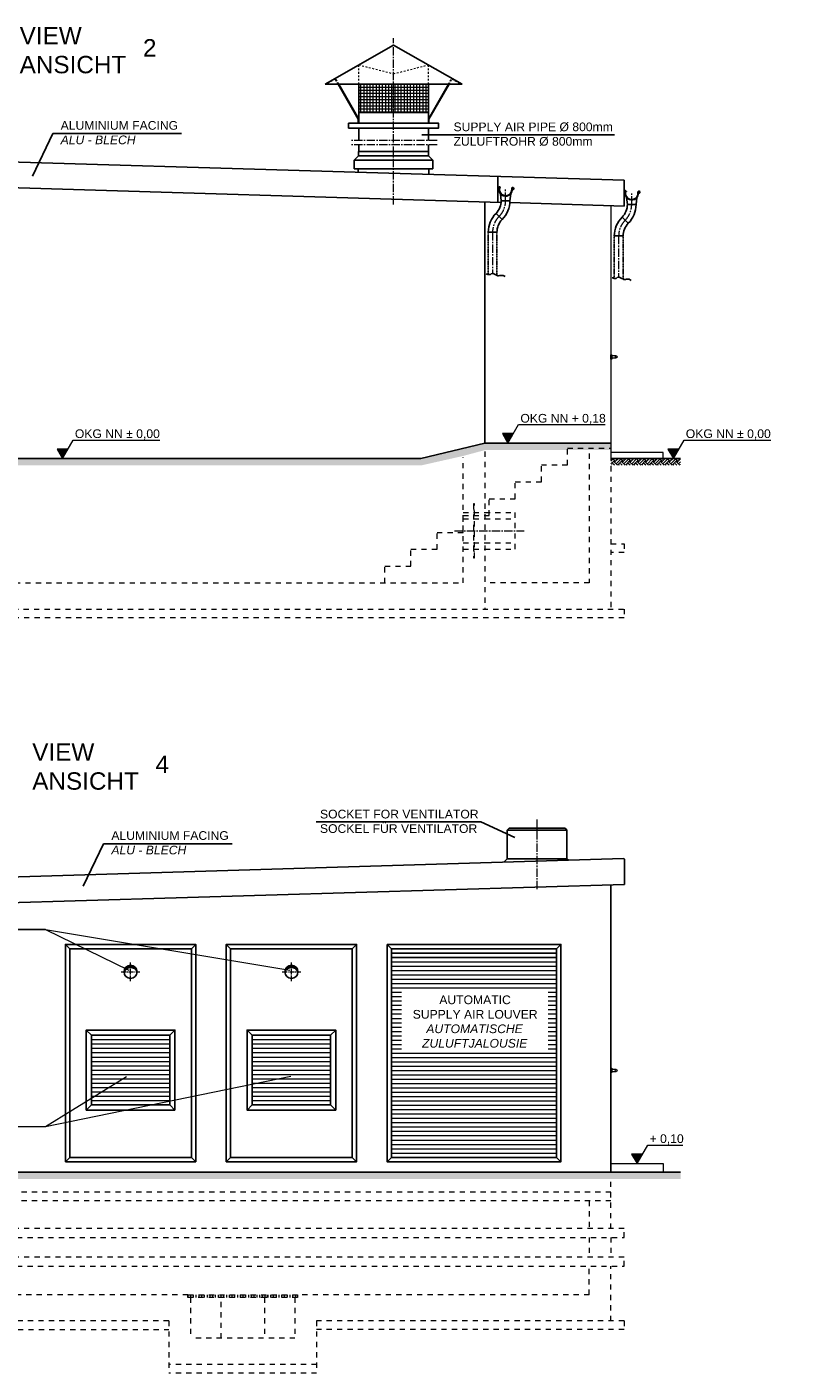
# Model space of a CAD drawing. Header units: millimetres. Extents: x -2787 to 131613, y -54195 to 30918.
# Tile 29 of 69: x 42146 to 50991, y -25208 to -9718. Entities that reach past the tile are written whole.
import ezdxf

# ---------------------------------------------------------------- set-up
doc = ezdxf.new("R2010")
doc.units = ezdxf.units.MM
for name, pattern in [('HIDDEN', [9.525, 6.35, -3.175]), ('JIS_02_1.0', [2, 1, -1]), ('MITTE2', [28.575, 19.05, -3.175, 3.175, -3.175])]:
    doc.linetypes.add(name, pattern=pattern)
doc.layers.add('Beschriftung', color=7, linetype='Continuous')
doc.styles.add('LBB3.5M1000', font='isocp.shx', dxfattribs={"height": 3.5})

msp = doc.modelspace()

# ---------------------------------------------------------------- hatches: boundary and pattern name
at = {"lineweight": 5}
h = msp.add_hatch(dxfattribs=at)
h.set_pattern_fill('ANSI37', color=256, scale=11.248594, angle=45, style=0)
h.set_pattern_definition([(90, (81129.465, -50445.817), (35.714286, 6e-15), []), (7e-15, (81129.465, -50445.817), (6e-15, -35.714286), [])])
h.paths.add_polyline_path([(46762.57771, -10375.8917), (45962.57771, -10375.8917), (45962.57771, -10703.24629), (46762.57771, -10703.24629)])
h = msp.add_hatch(dxfattribs=at)
h.set_pattern_fill('EARTH', color=256, scale=10, angle=45)
h.set_pattern_definition([(45, (0, 407.5), (7e-15, 89.80256), [63.5, -63.5]), (45, (-16.84, 424.337), (7e-15, 89.80256), [63.5, -63.5]), (45, (-33.676, 441.175), (7e-15, 89.80256), [63.5, -63.5]), (135, (-33.676, 452.4), (-89.80256, 7e-15), [63.5, -63.5]), (135, (-16.84, 469.24), (-89.80256, 7e-15), [63.5, -63.5]), (135, (7e-15, 486.076), (-89.80256, 7e-15), [63.5, -63.5])])
h.paths.add_polyline_path([(36662.57771, -14229.74201), (36154.88068, -14229.74201), (36154.88068, -14308.43853), (36654.90826, -14308.43853), (38425.76636, -14762.93853), (46683.16713, -14762.93853), (47162.57771, -14654.48085), (47161.03367, -14567.31761), (46675.49767, -14684.24201), (38433.43582, -14684.24201)])
h.paths.add_polyline_path([(47412.57771, -14587.49355), (47412.57771, -14506.74201), (47161.03367, -14567.31761), (47162.57771, -14654.48085)])
h.paths.add_polyline_path([(48862.57771, -14506.74201), (47412.57771, -14506.74201), (47412.57771, -14587.49355), (47420.24716, -14585.43853), (48862.57771, -14585.43853)])
h = msp.add_hatch(dxfattribs=at)
h.set_pattern_fill('EARTH', color=256, scale=10, angle=45)
h.set_pattern_definition([(45, (0, 15147.695), (7e-15, 89.80256), [63.5, -63.5]), (45, (-16.84, 15164.53), (7e-15, 89.80256), [63.5, -63.5]), (45, (-33.676, 15181.37), (7e-15, 89.80256), [63.5, -63.5]), (135, (-33.676, 15192.596), (-89.80256, 7e-15), [63.5, -63.5]), (135, (-16.84, 15209.434), (-89.80256, 7e-15), [63.5, -63.5]), (135, (7e-15, 15226.27), (-89.80256, 7e-15), [63.5, -63.5])])
h.paths.add_polyline_path([(49662.57771, -14761.76712), (49662.57771, -14684.24201), (48862.57771, -14684.24201), (48862.57771, -14761.76712)])
h = msp.add_hatch(color=256)
h.dxf.hatch_style = 1
h.paths.add_polyline_path([(43337.57771, -20540.50905), (43337.57771, -20516.0606, 0.4142135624), (43262.57771, -20591.0606, -0.3055473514)])
h.paths.add_polyline_path([(43337.57771, -20516.0606), (43337.57771, -20540.50905, -0.3055473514), (43412.57771, -20591.0606, 0.4142135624)])
h = msp.add_hatch(color=256)
h.dxf.hatch_style = 1
h.paths.add_polyline_path([(45187.57771, -20540.50905), (45187.57771, -20516.0606, 0.4142135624), (45112.57771, -20591.0606, -0.3055473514)])
h.paths.add_polyline_path([(45187.57771, -20516.0606), (45187.57771, -20540.50905, -0.3055473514), (45262.57771, -20591.0606, 0.4142135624)])
h = msp.add_hatch(dxfattribs=at)
h.set_pattern_fill('EARTH', color=256, scale=10, angle=45)
h.set_pattern_definition([(45, (-19537.436, 6935.876), (7e-15, 89.80256), [63.5, -63.5]), (45, (-19554.274, 6952.714), (7e-15, 89.80256), [63.5, -63.5]), (45, (-19571.11, 6969.55), (7e-15, 89.80256), [63.5, -63.5]), (135, (-19571.11, 6980.78), (-89.80256, 7e-15), [63.5, -63.5]), (135, (-19554.274, 6997.616), (-89.80256, 7e-15), [63.5, -63.5]), (135, (-19537.436, 7014.454), (-89.80256, 7e-15), [63.5, -63.5])])
h.paths.add_polyline_path([(49662.57771, -22973.58571), (49662.57771, -22896.0606), (35862.57771, -22896.0606), (35862.57771, -22973.58571)])
at = {"linetype": 'JIS_02_1.0', "lineweight": 18, "ltscale": 60}
h = msp.add_hatch(dxfattribs=at)
h.set_pattern_fill('ANSI31', color=256, scale=10, angle=45)
h.set_pattern_definition([(90, (19677.704, 7935.085), (-31.75, 5e-15), [])])
h.paths.add_polyline_path([(45256.57771, -24338.0606), (43998.57771, -24338.0606), (43998.57771, -24308.0606), (45256.57771, -24308.0606)])
at = {"layer": 'Beschriftung', "lineweight": 5}
h = msp.add_hatch(dxfattribs=at)
h.set_pattern_fill('LINE', color=256, scale=2)
h.set_pattern_definition([(0, (47427.987, 17736.404), (0, 6.35), [])])
h.paths.add_polyline_path([(47677.98671, -14506.74201), (47615.29315, -14398.15357), (47740.68028, -14398.15357)])
h = msp.add_hatch(dxfattribs=at)
h.set_pattern_fill('LINE', color=256, scale=2)
h.set_pattern_definition([(0, (42304.467, 17558.904), (0, 6.35), [])])
h.paths.add_polyline_path([(42554.46674, -14684.24201), (42491.77318, -14575.65357), (42617.16031, -14575.65357)])
h = msp.add_hatch(dxfattribs=at)
h.set_pattern_fill('LINE', color=256, scale=2)
h.set_pattern_definition([(0, (49330.419, 17558.904), (0, 6.35), [])])
h.paths.add_polyline_path([(49580.41886, -14684.24201), (49517.72529, -14575.65357), (49643.11242, -14575.65357)])
h = msp.add_hatch(dxfattribs=at)
h.set_pattern_fill('LINE', color=256, scale=2)
h.set_pattern_definition([(0, (48312.578, 9447.085), (0, 6.35), [])])
h.paths.add_polyline_path([(49162.57771, -22796.0606), (49225.27127, -22687.47217), (49099.88415, -22687.47217)])

# ---------------------------------------------------------------- linework, layer by layer
at = {"linetype": 'MITTE2', "lineweight": 18, "ltscale": 5}
for p, q in [((46362.57771, -11760.34538), (46362.57771, -9848.17177)), ((46862.57771, -11024.72587), (45862.57771, -11024.72587)), ((46862.57771, -11074.72587), (45862.57771, -11074.72587)), ((47650.97041, -11717.43797), (47650.97041, -11589.47574)), ((49100.97041, -11760.93797), (49100.97041, -11632.97574)), ((47500.86263, -12079.83019), (47500.86263, -12554.6755)), ((48950.86263, -12123.33019), (48950.86263, -12598.1755)), ((47062.57771, -15516.24201), (47862.57771, -15516.24201)), ((48012.57771, -19638.88942), (48012.57771, -18838.88942))]:
    msp.add_line(p, q, dxfattribs=at)
for p, q in [((46362.57771, -9925.94794), (45575.17613, -10375.8917)), ((46362.57771, -9925.94794), (47149.97928, -10375.8917)), ((45575.17613, -10375.8917), (47149.97928, -10375.8917)), ((45955.82855, -10780.14143), (45724.82871, -10375.8917)), ((45962.57771, -10778.76626), (45732.36367, -10375.8917)), ((45962.57771, -10375.8917), (45962.57771, -10825.83546)), ((46762.57771, -10825.83546), (46762.57771, -10375.8917)), ((46762.57771, -10778.76626), (46992.79174, -10375.8917)), ((46769.32686, -10780.14143), (47000.32671, -10375.8917)), ((45955.82855, -10780.14143), (45955.82855, -10825.83546)), ((45962.57771, -10703.24629), (46762.57771, -10703.24629)), ((46769.32686, -10780.14143), (46769.32686, -10825.83546)), ((45962.57771, -10882.07843), (45962.57771, -11024.72587)), ((46685.70276, -10958.29665), (48901.91342, -10958.29665)), ((46762.57771, -11024.72587), (46762.57771, -10882.07843)), ((36518.36398, -11107.01036), (49012.51025, -11481.83474)), ((45959.57771, -11152.45593), (45959.57771, -11202.45593)), ((46765.57771, -11152.45593), (45959.57771, -11152.45593)), ((45962.57771, -11152.45593), (45962.57771, -11074.72587)), ((46762.57771, -11152.45593), (46762.57771, -11074.72587)), ((46765.57771, -11152.45593), (46765.57771, -11202.45593)), ((45959.57771, -11202.45593), (45909.57771, -11252.45593)), ((45909.57771, -11252.45593), (45909.57771, -11352.45593)), ((46815.57771, -11252.45593), (45909.57771, -11252.45593)), ((45959.57771, -11202.45593), (46765.57771, -11202.45593)), ((46765.57771, -11202.45593), (46815.57771, -11252.45593)), ((46815.57771, -11252.45593), (46815.57771, -11352.45593)), ((36505.64462, -11403.69709), (47600.08483, -11736.5303)), ((45909.57771, -11352.45593), (46815.57771, -11352.45593)), ((45956.07771, -11390.14177), (45956.07771, -11352.45593)), ((46769.07771, -11414.53177), (46769.07771, -11352.45593)), ((47562.51025, -11735.40306), (47562.51025, -11438.33474)), ((49012.51025, -11481.83474), (49012.51025, -11778.90306)), ((47412.57771, -11730.90508), (47412.57771, -14506.74201)), ((47592.73144, -11637.55968), (47600.97041, -11717.43797)), ((47600.97041, -11717.43797), (47700.97041, -11717.43797)), ((47700.17233, -11739.53292), (49012.51025, -11778.90306)), ((47700.97041, -11717.43797), (47709.94656, -11636.6526)), ((49042.73144, -11681.05968), (49050.97041, -11760.93797)), ((49050.97041, -11760.93797), (49150.97041, -11760.93797)), ((49150.97041, -11760.93797), (49159.94656, -11680.1526)), ((47540.56118, -11863.27874), (47611.27186, -11933.98942)), ((48990.56118, -11906.77874), (49061.27186, -11977.48942)), ((47550.86263, -12079.83019), (47450.86263, -12079.83019)), ((49000.86263, -12123.33019), (48900.86263, -12123.33019)), ((47412.57771, -14506.74201), (46675.49767, -14684.24201)), ((47412.57771, -14506.74201), (48862.57771, -14506.74201)), ((46675.49767, -14684.24201), (38433.43582, -14684.24201)), ((48862.57771, -14684.24201), (49662.57771, -14684.24201)), ((45473.44534, -18866.54773), (47366.1631, -18866.54773)), ((47366.1631, -18866.54773), (47755.33387, -19045.92264)), ((47670.07771, -18958.88942), (47690.07771, -18938.88942)), ((47670.07771, -18958.88942), (47670.07771, -19288.88942)), ((48355.07771, -18958.88942), (47670.07771, -18958.88942)), ((48335.07771, -18938.88942), (47690.07771, -18938.88942)), ((48355.07771, -18958.88942), (48335.07771, -18938.88942)), ((48355.07771, -18958.88942), (48355.07771, -19288.88942)), ((49006.7909, -19288.36103), (36512.64462, -19663.18542)), ((47670.07771, -19288.88942), (47629.2808, -19329.68633)), ((47670.07771, -19288.88942), (48355.07771, -19288.88942)), ((48355.07771, -19288.88942), (48373.54664, -19307.35836)), ((49019.51025, -19585.04776), (36512.64462, -19960.25373)), ((48862.57771, -22896.0606), (48862.57771, -19589.75574)), ((39870.86286, -20102.94612), (42359.56837, -20102.94612)), ((42637.57771, -20326.0606), (42587.57771, -20276.0606)), ((44037.57771, -20326.0606), (44087.57771, -20276.0606)), ((44487.57771, -20326.0606), (44437.57771, -20276.0606)), ((45887.57771, -20326.0606), (45937.57771, -20276.0606)), ((46337.57771, -20326.0606), (46287.57771, -20276.0606)), ((48287.57771, -20276.0606), (48237.57771, -20326.0606)), ((46337.57771, -20376.0606), (48237.57771, -20376.0606)), ((46337.57771, -20426.0606), (48237.57771, -20426.0606)), ((42887.57771, -21321.0606), (42827.57771, -21261.0606)), ((43787.57771, -21321.0606), (43847.57771, -21261.0606)), ((44737.57771, -21321.0606), (44677.57771, -21261.0606)), ((45637.57771, -21321.0606), (45697.57771, -21261.0606)), ((42827.57771, -22181.0606), (42887.57771, -22121.0606)), ((43847.57771, -22181.0606), (43787.57771, -22121.0606)), ((44677.57771, -22181.0606), (44737.57771, -22121.0606)), ((45697.57771, -22181.0606), (45637.57771, -22121.0606)), ((42637.57771, -22726.0606), (42587.57771, -22776.0606)), ((44037.57771, -22726.0606), (44087.57771, -22776.0606)), ((44487.57771, -22726.0606), (44437.57771, -22776.0606)), ((45887.57771, -22726.0606), (45937.57771, -22776.0606)), ((46337.57771, -22726.0606), (46287.57771, -22776.0606)), ((48237.57771, -22726.0606), (48287.57771, -22776.0606)), ((49662.57771, -22896.0606), (35862.57771, -22896.0606))]:
    msp.add_line(p, q)
at = {"linetype": 'JIS_02_1.0', "lineweight": 18, "ltscale": 20}
for p, q in [((45962.57771, -10375.8917), (45962.57771, -10154.51937)), ((45962.57771, -10154.51937), (46362.57771, -10256.41163)), ((46362.57771, -10256.41163), (46762.57771, -10154.51937)), ((46762.57771, -10375.8917), (46762.57771, -10154.51937)), ((45588.55689, -10375.8917), (45585.26317, -10370.12768)), ((45691.28488, -10317.18999), (45588.55689, -10375.8917)), ((45724.82871, -10375.8917), (45691.0235, -10317.33935)), ((45732.36367, -10375.8917), (45693.67136, -10308.18014)), ((46992.79174, -10375.8917), (47031.48406, -10308.18014)), ((47000.32671, -10375.8917), (47034.13192, -10317.33935)), ((47033.87054, -10317.18999), (47136.59852, -10375.8917)), ((47136.59852, -10375.8917), (47139.89225, -10370.12768))]:
    msp.add_line(p, q, dxfattribs=at)
at = {"lineweight": 5}
msp.add_line((48862.57771, -11774.40508), (48862.57771, -14704.24201), dxfattribs=at)
at = {"linetype": 'HIDDEN', "ltscale": 0.5}
for p, q in [((47450.86263, -12079.83019), (47450.86263, -12567.55949)), ((47550.86263, -12079.83019), (47550.86263, -12576.08693)), ((48900.86263, -12123.33019), (48900.86263, -12611.05949)), ((49000.86263, -12123.33019), (49000.86263, -12619.58693))]:
    msp.add_line(p, q, dxfattribs=at)
at = {"linetype": 'JIS_02_1.0', "lineweight": 18, "ltscale": 60}
for p, q in [((47162.57771, -16116.24201), (47162.57771, -14673.38214)), ((47412.57771, -14603.5396), (47412.57771, -16416.24201)), ((48362.57771, -14758.24201), (48362.57771, -14564.24201)), ((48362.57771, -14564.24201), (48862.57771, -14564.24201)), ((48612.57771, -14626.77605), (48612.57771, -16116.24201)), ((48062.57771, -14952.24201), (48062.57771, -14758.24201)), ((48062.57771, -14758.24201), (48362.57771, -14758.24201)), ((48862.57771, -14773.24201), (48862.57771, -16416.24201)), ((47762.57771, -15146.24201), (47762.57771, -14952.24201)), ((47762.57771, -14952.24201), (48062.57771, -14952.24201)), ((47462.57771, -15340.24201), (47462.57771, -15146.24201)), ((47462.57771, -15146.24201), (47762.57771, -15146.24201)), ((47162.57771, -15306.74201), (47412.57771, -15306.74201)), ((47292.57771, -15279.74201), (47282.57771, -15279.74201)), ((47412.57771, -15306.74201), (47762.57771, -15306.74201)), ((47762.57771, -15725.74201), (47762.57771, -15306.74201)), ((47162.57771, -15534.24201), (47162.57771, -15340.24201)), ((47162.57771, -15340.24201), (47462.57771, -15340.24201)), ((47162.57771, -15379.74201), (47412.57771, -15379.74201)), ((47412.57771, -15379.74201), (47762.57771, -15379.74201)), ((46862.57771, -15728.24201), (46862.57771, -15534.24201)), ((46862.57771, -15534.24201), (47162.57771, -15534.24201)), ((46562.57771, -15922.24201), (46562.57771, -15728.24201)), ((46562.57771, -15728.24201), (46862.57771, -15728.24201)), ((47162.57771, -15652.74201), (47412.57771, -15652.74201)), ((47162.57771, -15725.74201), (47412.57771, -15725.74201)), ((47292.57771, -15752.74201), (47282.57771, -15752.74201)), ((47412.57771, -15652.74201), (47762.57771, -15652.74201)), ((47412.57771, -15725.74201), (47762.57771, -15725.74201)), ((48862.57771, -15664.24201), (49012.57771, -15664.24201)), ((49012.57771, -15764.24201), (48862.57771, -15764.24201)), ((49012.57771, -15664.24201), (49012.57771, -15764.24201)), ((46262.57771, -16116.24201), (46262.57771, -15922.24201)), ((46262.57771, -15922.24201), (46562.57771, -15922.24201)), ((41527.57771, -16116.24201), (47162.57771, -16116.24201)), ((48612.57771, -16116.24201), (47412.57771, -16116.24201)), ((41747.57771, -16416.24201), (49012.57771, -16416.24201)), ((49012.57771, -16416.24201), (49012.57771, -16516.24201)), ((49012.57771, -16516.24201), (41747.57771, -16516.24201)), ((48862.57771, -23546.0606), (48862.57771, -22980.82688)), ((48862.57771, -23126.0606), (36662.57771, -23126.0606)), ((48862.57771, -23226.0606), (36662.57771, -23226.0606)), ((48612.57771, -23226.0606), (48612.57771, -23546.0606)), ((48612.57771, -23646.0606), (48612.57771, -23876.0606)), ((48862.57771, -23646.0606), (48862.57771, -23876.0606)), ((48612.57771, -24308.0606), (48612.57771, -23976.0606)), ((48862.57771, -24608.0606), (48862.57771, -23976.0606)), ((43997.57771, -24308.0606), (38362.57771, -24308.0606)), ((43997.57771, -24338.0606), (43997.57771, -24308.0606)), ((44347.57771, -24338.0606), (44347.57771, -24308.0606)), ((44907.57771, -24308.0606), (44907.57771, -24338.0606)), ((48612.57771, -24308.0606), (45257.57771, -24308.0606)), ((45257.57771, -24308.0606), (45257.57771, -24338.0606)), ((44027.57771, -24338.0606), (43997.57771, -24338.0606)), ((44027.57771, -24338.0606), (44027.57771, -24808.0606)), ((44377.57771, -24338.0606), (44347.57771, -24338.0606)), ((44377.57771, -24808.0606), (44377.57771, -24338.0606)), ((44877.57771, -24338.0606), (44877.57771, -24808.0606)), ((44907.57771, -24338.0606), (44877.57771, -24338.0606)), ((45227.57771, -24338.0606), (45227.57771, -24808.0606)), ((45257.57771, -24338.0606), (45227.57771, -24338.0606)), ((43777.57771, -24608.0606), (37962.57771, -24608.0606)), ((43777.57771, -24608.0606), (43777.57771, -25208.0606)), ((49012.57771, -24608.0606), (45477.57771, -24608.0606)), ((45477.57771, -24608.0606), (45477.57771, -25208.0606)), ((49012.57771, -24608.0606), (49012.57771, -24708.0606)), ((37962.57771, -24708.0606), (43777.57771, -24708.0606)), ((49012.57771, -24708.0606), (45477.57771, -24708.0606)), ((45227.57771, -24808.0606), (44027.57771, -24808.0606)), ((45477.57771, -25108.0606), (43777.57771, -25108.0606)), ((45477.57771, -25208.0606), (43777.57771, -25208.0606))]:
    msp.add_line(p, q, dxfattribs=at)
at = {"linetype": 'MITTE2', "lineweight": 18, "ltscale": 3}
for p, q in [((43229.3672, -20591.0606), (43445.78822, -20591.0606)), ((43337.57771, -20699.27111), (43337.57771, -20482.85009)), ((45079.3672, -20591.0606), (45295.78822, -20591.0606)), ((45187.57771, -20699.27111), (45187.57771, -20482.85009))]:
    msp.add_line(p, q, dxfattribs=at)
at = {"lineweight": 13}
for p, q in [((46337.57771, -20476.0606), (48237.57771, -20476.0606)), ((46337.57771, -20526.0606), (48237.57771, -20526.0606)), ((46337.57771, -20576.0606), (48237.57771, -20576.0606)), ((46337.57771, -20626.0606), (48237.57771, -20626.0606)), ((46337.57771, -20676.0606), (48237.57771, -20676.0606)), ((46337.57771, -20726.0606), (48237.57771, -20726.0606)), ((46337.57771, -20776.0606), (48237.57771, -20776.0606)), ((46337.57771, -20826.0606), (48237.57771, -20826.0606)), ((46337.57771, -20876.0606), (48237.57771, -20876.0606)), ((46337.57771, -20926.0606), (48237.57771, -20926.0606)), ((46337.57771, -20976.0606), (48237.57771, -20976.0606)), ((46337.57771, -21026.0606), (48237.57771, -21026.0606)), ((46337.57771, -21076.0606), (48237.57771, -21076.0606)), ((46337.57771, -21126.0606), (48237.57771, -21126.0606)), ((46337.57771, -21176.0606), (48237.57771, -21176.0606)), ((42887.57771, -21371.0606), (43787.57771, -21371.0606)), ((44737.57771, -21371.0606), (45637.57771, -21371.0606)), ((46337.57771, -21226.0606), (48237.57771, -21226.0606)), ((46337.57771, -21276.0606), (48237.57771, -21276.0606)), ((46337.57771, -21326.0606), (48237.57771, -21326.0606)), ((46337.57771, -21376.0606), (48237.57771, -21376.0606)), ((42887.57771, -21421.0606), (43787.57771, -21421.0606)), ((42887.57771, -21471.0606), (43787.57771, -21471.0606)), ((42887.57771, -21521.0606), (43787.57771, -21521.0606)), ((44737.57771, -21421.0606), (45637.57771, -21421.0606)), ((44737.57771, -21471.0606), (45637.57771, -21471.0606)), ((44737.57771, -21521.0606), (45637.57771, -21521.0606)), ((46337.57771, -21426.0606), (48237.57771, -21426.0606)), ((46337.57771, -21476.0606), (48237.57771, -21476.0606)), ((46337.57771, -21526.0606), (48237.57771, -21526.0606)), ((42887.57771, -21571.0606), (43787.57771, -21571.0606)), ((42887.57771, -21621.0606), (43787.57771, -21621.0606)), ((42887.57771, -21671.0606), (43787.57771, -21671.0606)), ((44737.57771, -21571.0606), (45637.57771, -21571.0606)), ((44737.57771, -21621.0606), (45637.57771, -21621.0606)), ((44737.57771, -21671.0606), (45637.57771, -21671.0606)), ((46337.57771, -21576.0606), (48237.57771, -21576.0606)), ((46337.57771, -21626.0606), (48237.57771, -21626.0606)), ((46337.57771, -21676.0606), (48237.57771, -21676.0606)), ((42887.57771, -21721.0606), (43787.57771, -21721.0606)), ((42887.57771, -21771.0606), (43787.57771, -21771.0606)), ((42887.57771, -21821.0606), (43787.57771, -21821.0606)), ((44737.57771, -21721.0606), (45637.57771, -21721.0606)), ((44737.57771, -21771.0606), (45637.57771, -21771.0606)), ((44737.57771, -21821.0606), (45637.57771, -21821.0606)), ((46337.57771, -21726.0606), (48237.57771, -21726.0606)), ((46337.57771, -21776.0606), (48237.57771, -21776.0606)), ((46337.57771, -21826.0606), (48237.57771, -21826.0606)), ((42887.57771, -21871.0606), (43787.57771, -21871.0606)), ((42887.57771, -21921.0606), (43787.57771, -21921.0606)), ((42887.57771, -21971.0606), (43787.57771, -21971.0606)), ((44737.57771, -21871.0606), (45637.57771, -21871.0606)), ((44737.57771, -21921.0606), (45637.57771, -21921.0606)), ((44737.57771, -21971.0606), (45637.57771, -21971.0606)), ((46337.57771, -21876.0606), (48237.57771, -21876.0606)), ((46337.57771, -21926.0606), (48237.57771, -21926.0606)), ((46337.57771, -21976.0606), (48237.57771, -21976.0606)), ((42887.57771, -22021.0606), (43787.57771, -22021.0606)), ((42887.57771, -22071.0606), (43787.57771, -22071.0606)), ((44737.57771, -22021.0606), (45637.57771, -22021.0606)), ((44737.57771, -22071.0606), (45637.57771, -22071.0606)), ((46337.57771, -22026.0606), (48237.57771, -22026.0606)), ((46337.57771, -22076.0606), (48237.57771, -22076.0606)), ((46337.57771, -22126.0606), (48237.57771, -22126.0606)), ((46337.57771, -22176.0606), (48237.57771, -22176.0606)), ((46337.57771, -22226.0606), (48237.57771, -22226.0606)), ((46337.57771, -22276.0606), (48237.57771, -22276.0606)), ((46337.57771, -22326.0606), (48237.57771, -22326.0606)), ((46337.57771, -22376.0606), (48237.57771, -22376.0606)), ((46337.57771, -22426.0606), (48237.57771, -22426.0606)), ((46337.57771, -22476.0606), (48237.57771, -22476.0606)), ((46337.57771, -22526.0606), (48237.57771, -22526.0606)), ((46337.57771, -22576.0606), (48237.57771, -22576.0606)), ((46337.57771, -22626.0606), (48237.57771, -22626.0606)), ((46337.57771, -22676.0606), (48237.57771, -22676.0606))]:
    msp.add_line(p, q, dxfattribs=at)
msp.add_lwpolyline([(45845.14239, -10825.83546), (46880.01303, -10825.83546), (46880.01303, -10882.07843), (45845.14239, -10882.07843), (45845.14239, -10825.83546)])
for points in [[(47574.47041, -11589.47574), (47576.41037, -11601.50255, 1), (47725.53044, -11577.44894, -2.6392636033), (47733.89994, -11584.30763), (47733.60413, -11584.29418), (47733.33037, -11584.14653), (47733.25236, -11584.00511), (47733.22382, -11583.79182), (47733.37146, -11583.48938), (47737.0708, -11578.65327), (47735.11068, -11576.88116), (47729.17557, -11584.52255), (47728.96657, -11585.07295), (47729.01597, -11586.27895), (47729.12239, -11586.85662), (47729.2328, -11587.26607), (47729.59543, -11587.72575, 3.6183932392), (47721.50017, -11578.09904, -1), (47580.44065, -11600.85245), (47578.60554, -11589.47574), (47578.60554, -11563.32201, -0.6681786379), (47580.92855, -11562.35979), (47588.22777, -11569.65901), (47591.11444, -11566.77234), (47581.43944, -11557.09734, 0.6681786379), (47574.47041, -11559.98401)], [(49024.47041, -11632.97574), (49026.41037, -11645.00255, 1), (49175.53044, -11620.94894, -2.6392636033), (49183.89994, -11627.80763), (49183.60413, -11627.79418), (49183.33037, -11627.64653), (49183.25236, -11627.50511), (49183.22382, -11627.29182), (49183.37146, -11626.98938), (49187.0708, -11622.15327), (49185.11068, -11620.38116), (49179.17557, -11628.02255), (49178.96657, -11628.57295), (49179.01597, -11629.77895), (49179.12239, -11630.35662), (49179.2328, -11630.76607), (49179.59543, -11631.22575, 3.6183932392), (49171.50017, -11621.59904, -1), (49030.44065, -11644.35245), (49028.60554, -11632.97574), (49028.60554, -11606.82201, -0.6681786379), (49030.92855, -11605.85979), (49038.22777, -11613.15901), (49041.11444, -11610.27234), (49031.43944, -11600.59734, 0.6681786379), (49024.47041, -11603.48401)]]:
    msp.add_lwpolyline(points, format="xyb", close=True)
at = {"lineweight": 25}
for points in [[(47426.36382, -12559.59304), (47434.23472, -12562.54353), (47440.13788, -12564.51057), (47443.08942, -12566.47756), (47449.97645, -12567.46106), (47458.83122, -12568.4446), (47472.60528, -12567.46106), (47475.5569, -12565.49406), (47479.49231, -12562.54353), (47485.39547, -12558.60954), (47498.18565, -12554.6755), (47507.04042, -12554.6755), (47515.89519, -12558.60954), (47523.76602, -12562.54353), (47537.54008, -12569.4281), (47555.24962, -12578.27962), (47560.16891, -12581.23016), (47567.05594, -12582.21365), (47579.84612, -12579.26316), (47589.68476, -12577.29612), (47598.53954, -12577.29612), (47621.16829, -12577.29612), (47644.78099, -12591.06522)], [(48876.36382, -12603.09304), (48884.23472, -12606.04353), (48890.13788, -12608.01057), (48893.08942, -12609.97756), (48899.97645, -12610.96106), (48908.83122, -12611.9446), (48922.60528, -12610.96106), (48925.5569, -12608.99406), (48929.49231, -12606.04353), (48935.39547, -12602.10954), (48948.18565, -12598.1755), (48957.04042, -12598.1755), (48965.89519, -12602.10954), (48973.76602, -12606.04353), (48987.54008, -12612.9281), (49005.24962, -12621.77962), (49010.16891, -12624.73016), (49017.05594, -12625.71365), (49029.84612, -12622.76316), (49039.68476, -12620.79612), (49048.53954, -12620.79612), (49071.16829, -12620.79612), (49094.78099, -12634.56522)]]:
    msp.add_lwpolyline(points, dxfattribs=at)
at = {"linetype": 'JIS_02_1.0', "lineweight": 18, "ltscale": 60}
for points in [[(48872.57771, -13539.24201), (48862.57771, -13539.24201), (48862.57771, -13489.24201), (48872.57771, -13489.24201)], [(47292.57771, -15206.74201), (47282.57771, -15206.74201), (47282.57771, -15825.74201), (47292.57771, -15825.74201)], [(49012.57771, -23546.0606), (36512.57771, -23546.0606), (36512.57771, -23646.0606), (49012.57771, -23646.0606)], [(49012.57771, -23876.0606), (36512.57771, -23876.0606), (36512.57771, -23976.0606), (49012.57771, -23976.0606)], [(45256.57771, -24338.0606), (43998.57771, -24338.0606), (43998.57771, -24308.0606), (45256.57771, -24308.0606)]]:
    msp.add_lwpolyline(points, close=True, dxfattribs=at)
msp.add_lwpolyline([(48922.57771, -13504.24201), (48872.57771, -13504.24201), (48872.57771, -13524.24201), (48922.57771, -13524.24201)], dxfattribs=at)
at = {"lineweight": 5}
for points in [[(49462.57771, -14684.24201), (49462.57771, -14614.24201), (48862.57771, -14614.24201), (48862.57771, -14684.24201)], [(48862.57771, -22896.0606), (48862.57771, -22796.0606), (49462.57771, -22796.0606), (49462.57771, -22896.0606)]]:
    msp.add_lwpolyline(points, dxfattribs=at)
msp.add_lwpolyline([(49006.7909, -19288.36103, -0.4318930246), (49019.51025, -19300.33945), (49019.51025, -19585.04776)], format="xyb")
for points in [[(42587.57771, -22776.0606), (44087.57771, -22776.0606), (44087.57771, -20276.0606), (42587.57771, -20276.0606)], [(44437.57771, -22776.0606), (45937.57771, -22776.0606), (45937.57771, -20276.0606), (44437.57771, -20276.0606)], [(46287.57771, -20276.0606), (48287.57771, -20276.0606), (48287.57771, -22776.0606), (46287.57771, -22776.0606)], [(42637.57771, -20326.0606), (44037.57771, -20326.0606), (44037.57771, -22726.0606), (42637.57771, -22726.0606)], [(44487.57771, -20326.0606), (45887.57771, -20326.0606), (45887.57771, -22726.0606), (44487.57771, -22726.0606)], [(46337.57771, -20326.0606), (48237.57771, -20326.0606), (48237.57771, -22726.0606), (46337.57771, -22726.0606)], [(43847.57771, -22181.0606), (43847.57771, -21261.0606), (42827.57771, -21261.0606), (42827.57771, -22181.0606)], [(43787.57771, -22121.0606), (43787.57771, -21321.0606), (42887.57771, -21321.0606), (42887.57771, -22121.0606)], [(45697.57771, -22181.0606), (45697.57771, -21261.0606), (44677.57771, -21261.0606), (44677.57771, -22181.0606)], [(45637.57771, -22121.0606), (45637.57771, -21321.0606), (44737.57771, -21321.0606), (44737.57771, -22121.0606)]]:
    msp.add_lwpolyline(points, close=True)
at = {"lineweight": 5, "ltscale": 25}
msp.add_lwpolyline([(48872.57771, -21751.0606), (48862.57771, -21751.0606), (48862.57771, -21701.0606), (48872.57771, -21701.0606)], close=True, dxfattribs=at)
msp.add_lwpolyline([(48922.57771, -21716.0606), (48872.57771, -21716.0606), (48872.57771, -21736.0606), (48922.57771, -21736.0606)], dxfattribs=at)
at = {"linetype": 'JIS_02_1.0', "lineweight": 18, "ltscale": 60}
msp.add_circle((48922.57771, -13514.24201), 10, dxfattribs=at)
for centre in [(43337.57771, -20591.0606), (45187.57771, -20591.0606)]:
    msp.add_circle(centre, 75)
at = {"lineweight": 5, "ltscale": 25}
msp.add_circle((48922.57771, -21726.0606), 10, dxfattribs=at)
for centre, radius, start, end in [((47394.72041, -11717.43797), 206.25, 315, 0), ((47394.72041, -11717.43797), 306.25, 315, 0), ((48844.72041, -11760.93797), 206.25, 315, 0), ((48844.72041, -11760.93797), 306.25, 315, 0), ((47757.11263, -12079.83019), 306.25, 135, 180), ((49207.11263, -12123.33019), 306.25, 135, 180), ((47757.11263, -12079.83019), 206.25, 135, 180), ((49207.11263, -12123.33019), 206.25, 135, 180), ((43337.57771, -20621.4211), 80.91205, 22.038426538, 157.961573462), ((45187.57771, -20621.4211), 80.91205, 22.038426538, 157.961573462)]:
    msp.add_arc(centre, radius, start, end)
at = {"linetype": 'MITTE2', "lineweight": 18, "ltscale": 5}
for centre, start, end in [((47394.72041, -11717.43797), 315, 0), ((48844.72041, -11760.93797), 315, 0), ((47757.11263, -12079.83019), 135, 180), ((49207.11263, -12123.33019), 135, 180)]:
    msp.add_arc(centre, 256.25, start, end, dxfattribs=at)
at = {"layer": 'Beschriftung'}
for p, q in [((42442.79224, -10945.18021), (42208.75424, -11433.23658)), ((42442.79224, -10945.18021), (43921.81519, -10945.18021)), ((43025.99265, -19116.802), (42791.95465, -19604.85837)), ((43025.99265, -19116.802), (44505.0156, -19116.802))]:
    msp.add_line(p, q, dxfattribs=at)
at = {"layer": 'Beschriftung', "lineweight": 5}
for p, q in [((47740.68028, -14398.15357), (47615.29315, -14398.15357)), ((47615.29315, -14398.15357), (47677.98671, -14506.74201)), ((47677.98671, -14506.74201), (47800.51854, -14294.51066)), ((47800.51854, -14294.51066), (48797.47717, -14294.51066)), ((42554.46674, -14684.24201), (42676.99857, -14472.01066)), ((42676.99857, -14472.01066), (43673.9572, -14472.01066)), ((49580.41886, -14684.24201), (49702.95068, -14472.01066)), ((49702.95068, -14472.01066), (50699.90931, -14472.01066)), ((42617.16031, -14575.65357), (42491.77318, -14575.65357)), ((42491.77318, -14575.65357), (42554.46674, -14684.24201)), ((49643.11242, -14575.65357), (49517.72529, -14575.65357)), ((49517.72529, -14575.65357), (49580.41886, -14684.24201)), ((42359.56837, -20102.94612), (45169.25432, -20572.37483)), ((42359.56837, -20102.94612), (43317.48515, -20573.26671)), ((42359.56837, -22370.14708), (45181.98, -21792.24075)), ((42359.56837, -22370.14708), (43289.3999, -21794.85707)), ((39870.86286, -22370.14708), (42359.56837, -22370.14708)), ((49162.57771, -22796.0606), (49285.10953, -22583.82925)), ((49285.10953, -22583.82925), (49690.69519, -22583.82925)), ((49225.27127, -22687.47217), (49099.88415, -22687.47217)), ((49099.88415, -22687.47217), (49162.57771, -22796.0606))]:
    msp.add_line(p, q, dxfattribs=at)

# ---------------------------------------------------------------- texts
at = {"layer": 'Beschriftung', "attachment_point": 1, "style": 'LBB3.5M1000'}
for s, width, insert, char_height in [('{\\fArial|b0|i0|c0|p34;VIEW\\PANSICHT}', 4349.3181878, (42062.10413, -9717.7608), 200), ('{\\fArial|b0|i0|c0|p34;2}', 711.2558391, (43480.02332, -9858.38668), 200), ('{\\fArial|b0|i0|c0|p34;ALUMINIUM FACING\\P\\fArial|b0|i1|c0|p34;ALU - BLECH}', 1395.2763858, (42533.51586, -10800.85056), 100), ('{\\fArial|b0|i0|c0|p34;SUPPLY AIR PIPE %%C 800mm\\PZULUFTROHR %%C 800mm}', 2052.052985, (47051.76077, -10817.59355), 100), ('{\\fArial|b0|i0|c0|p34;OKG NN + 0,18}', 993.9631465, (47820.7222, -14171.04545), 100), ('{\\fArial|b0|i0|c0|p34;OKG NN %%P 0,00}', 993.9631465, (42697.20223, -14348.54545), 100), ('{\\fArial|b0|i0|c0|p34;OKG NN %%P 0,00}', 993.9631465, (49723.15434, -14348.54545), 100), ('{\\fArial|b0|i0|c0|p34;VIEW\\PANSICHT}', 4349.3181878, (42206.78011, -17961.5794), 200), ('{\\fArial|b0|i0|c0|p34;4}', 711.2558391, (43624.6993, -18102.20527), 200), ('{\\fArial|b0|i0|c0|p34;SOCKET FOR VENTILATOR\\PSOCKEL FÜR VENTILATOR}', 2471.4058999, (45516.01045, -18725.84463), 100), ('{\\fArial|b0|i0|c0|p34;ALUMINIUM FACING\\P\\fArial|b0|i1|c0|p34;ALU - BLECH}', 1395.2763858, (43116.71627, -18972.47234), 100), ('{\\fArial|b0|i0|c0|p34;+ 0,10}', 884.5236077, (49306.81018, -22460.36404), 100)]:
    msp.add_mtext_dynamic_manual_height_columns(s, width=width, gutter_width=17.5, heights=[0], dxfattribs=dict(at, insert=insert, char_height=char_height))

# ---------------------------------------------------------------- next in the draw order: texts
at = {"layer": 'Beschriftung', "insert": (46505.09522, -20862.87922), "char_height": 100, "attachment_point": 1, "style": 'LBB3.5M1000', "bg_fill": 3, "box_fill_scale": 1.5, "bg_fill_color": 256, "bg_fill_transparency": 0}
msp.add_mtext_dynamic_manual_height_columns('\\pi383.04;{\\fArial|b0|i0|c0|p34;AUTOMATIC\\P\\pi77.478;SUPPLY AIR LOUVER\\P\\pi233.55;\\fArial|b0|i1|c0|p34;AUTOMATISCHE\\P\\pi184.74;ZULUFTJALOUSIE}', width=1583.195752, gutter_width=17.5, heights=[0], dxfattribs=at)

doc.saveas('drawing.dxf')
